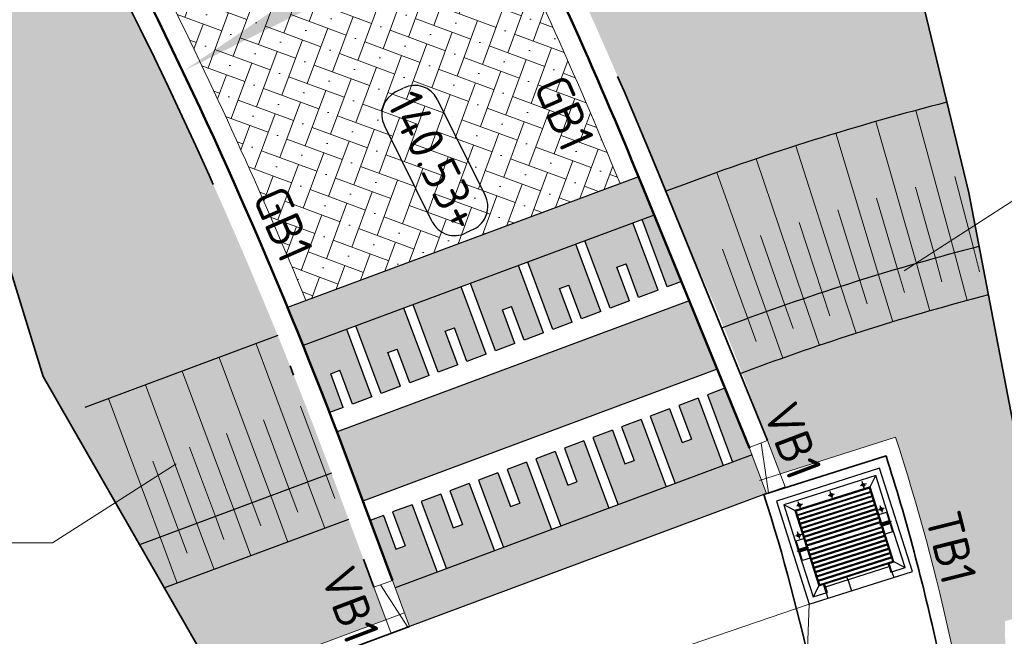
# Model space of a CAD drawing. Header units: metres. Extents: x 191748 to 192615, y 309710 to 310028.
# Tile 13 of 76: x 191870 to 191880, y 309772 to 309778. Entities that reach past the tile are written whole.
import ezdxf
from ezdxf import colors
from ezdxf.entities.mleader import LeaderData, LeaderLine
from ezdxf.enums import TextEntityAlignment as Align
from ezdxf.math import Vec2, Vec3

# ---------------------------------------------------------------- set-up
doc = ezdxf.new("R2010")
doc.units = ezdxf.units.M
for name, pattern in [('VH-GELEIDEBAND_50X200', [8, 4, -2, 0, -2]), ('VH-OPSLUITBAND_100X200', [16, 8, -2, 4, -2]), ('VH-TROTTOIRBAND_180-200', [20, 10, -2, 2, -2, 2, -2])]:
    doc.linetypes.add(name, pattern=pattern)
doc.layers.add('N-WE-GR-BEPLANTING_BODEMBEDEKKERS-A', color=7, linetype='Continuous', lineweight=9, true_color=0x478e2f)
for name, color, linetype, lineweight in [('N-WE-GR-GRAS-A', 62, 'Continuous', 9), ('N-WE-GR-GROND-G', 90, 'Continuous', 25), ('N-WE-GW-TALUDARCERING_KORT-G', 6, 'Continuous', 18), ('N-WE-GW-TALUDARCERING_LANG-G', 6, 'Continuous', 18), ('N-WE-RI-HWA_RIOOLPUT_BETON-S-200', 150, 'Continuous', 25), ('N-WE-VH-GOOT-G', 170, 'Continuous', 35), ('N-WE-VH-KANTLAAG 2 STREKS-G', 170, 'Continuous', 18), ('N-WE-VH-KANTOPSLUITING_GELEIDEBAND_70 200 VOORKANT-G', 2, 'Continuous', 50), ('N-WE-VH-KANTOPSLUITING_GELEIDEBAND_70 200-G', 6, 'VH-GELEIDEBAND_50X200', 35), ('N-WE-VH-KANTOPSLUITING_TEKST-T', 7, 'VH-OPSLUITBAND_100X200', 35), ('N-WE-VH-KANTOPSLUITING_TROTTOIRBAND_RWS VOORKANT-G', 2, 'Continuous', 35), ('N-WE-VH-KANTOPSLUITING_TROTTOIRBAND_RWS-G', 6, 'VH-TROTTOIRBAND_180-200', 18), ('N-WE-VH-KANTOPSLUITING_VERLOOPBAND-S', 6, 'Continuous', 25), ('N-WE-VH-KANTVERHARDING-G', 5, 'Continuous', 35), ('N-WE-VH-OPENVERHARDING_STRAATBAKSTEEN_ROOD-A', 13, 'Continuous', 9), ('N-WE-VH-VERHARDING_BETONSTRAATSTEEN_ANTRACIET-A', 251, 'Continuous', 9), ('N-WE-VH-VERHARDING_BETONSTRAATSTEEN_GRIJS-A', 253, 'Continuous', 9), ('N-WE-VH-VERKANTING-CENTRISCH-S', 252, 'Continuous', 25), ('X-XX-AL-AANPIJLING-S', 6, 'Continuous', 5), ('X-XX-AL-HOOGTELABEL-S', 7, 'Continuous', 25)]:
    doc.layers.add(name, color=color, linetype=linetype, lineweight=lineweight)
doc.layers.add('N-WE-VH-KANTVERHARDING PLATEAU-G', color=7, linetype='Continuous')
doc.styles.add('NLCS-ISO', font='NLCS-ISO.ttf')

# ---------------------------------------------------------------- blocks, each defined once
blk = doc.blocks.new('*U71')
blk.add_solid([(0, 0), (1.896146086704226, 0.25), (3.792292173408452, 0)])
blk = doc.blocks.new('SAL-HOOGTE-WEGPEIL-200-SO')
for p, q in [((-0.5450000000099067, 0.3024999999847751), (0.5450000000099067, 0.3024999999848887)), ((-0.8000000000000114, -0.04250000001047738), (-0.8000000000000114, 0.04250000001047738)), ((0.8000000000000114, 0.04749999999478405), (0.8000000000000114, -0.04250000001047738)), ((0.5449999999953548, -0.297500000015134), (-0.5449999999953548, -0.297500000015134))]:
    blk.add_line(p, q)
for centre, radius, start, end in [((-0.5450000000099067, 0.04749999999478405), 0.2549999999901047, 90.00000000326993, 180.0000000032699), ((0.5450000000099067, 0.04749999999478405), 0.2549999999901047, 359.9999999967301, 89.99999999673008), ((-0.5449999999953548, -0.04250000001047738), 0.2550000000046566, 180, 270), ((0.5449999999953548, -0.04250000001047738), 0.2550000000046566, 270, 0)]:
    blk.add_arc(centre, radius, start, end)
at = {"style": 'NLCS-ISO'}
blk.add_attdef('HOOGTE', text='', height=0.36, dxfattribs=at).set_placement((0, 0.002499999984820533), align=Align.MIDDLE_CENTER)
blk = doc.blocks.new('TEKST GB')
at = {"layer": 'N-WE-VH-KANTOPSLUITING_TEKST-T', "style": 'NLCS-ISO'}
blk.add_attdef('TEKST_GELEIDEBANDEN', text='', height=0.36, rotation=0.340705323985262, dxfattribs=at).set_placement((0, 0), align=Align.BOTTOM_CENTER)
blk = doc.blocks.new('SVH-VERLOOPBAND_GELEIDEBAND 70 200X250 VB_TROTTOIRBAND 180 200X250 VB_L500-MM')
at = {"linetype": 'Continuous', "lineweight": 0}
blk.add_line((500.0000000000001, 19.99999999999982), (0, 130), dxfattribs=at)
blk.add_lwpolyline([(500.0000000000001, -1.84741111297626e-13), (0, 0), (0, 200), (500.0000000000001, 199.9999999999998)], close=True, dxfattribs=at)
blk = doc.blocks.new('TEKST VB')
at = {"layer": 'N-WE-VH-KANTOPSLUITING_TEKST-T', "style": 'NLCS-ISO'}
blk.add_attdef('TEKST_VERLOOPBANDEN', text='', height=0.36, rotation=0.340705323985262, dxfattribs=at).set_placement((0, 0), align=Align.BOTTOM_CENTER)
blk = doc.blocks.new('Roosterdeksel')
at = {"lineweight": -2}
for points in [[(-1.099999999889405, -0.5499999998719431), (2.91038304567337e-11, -0.5499999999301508), (0, 0.5499999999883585), (-1.099999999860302, 0.5499999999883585)], [(-0.9499999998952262, -0.3999999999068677), (-0.1499999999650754, -0.3999999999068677), (-0.1499999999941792, 0.4000000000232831), (-0.9499999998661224, 0.4000000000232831)]]:
    blk.add_lwpolyline(points, close=True, dxfattribs=at)
at = {"flags": 128}
for points in [[(-0.5499999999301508, 0.3777208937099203), (-0.5499999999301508, 0.500763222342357)], [(-0.9399999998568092, 0.3900000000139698), (-1.03999999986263, 0.4899999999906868)], [(-0.6633953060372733, 0.4400000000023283), (-0.7354036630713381, 0.4400000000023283)], [(-0.6999999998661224, 0.4721017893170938), (-0.6999999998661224, 0.4078316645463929)], [(-0.5649999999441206, 0.4000000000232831), (-0.5649999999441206, 0.4799999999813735)], [(-0.5349999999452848, 0.4540000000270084), (-0.5649999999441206, 0.4540000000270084)], [(-0.5349999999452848, 0.4260000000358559), (-0.5649999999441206, 0.4260000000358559)], [(-0.5549999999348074, 0.4799999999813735), (-0.5549999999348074, 0.4899999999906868)], [(-0.5549999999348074, 0.4000000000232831), (-0.5549999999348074, 0.4799999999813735)], [(-0.5549999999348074, 0.3900000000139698), (-0.5549999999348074, 0.4000000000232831)], [(-0.5449999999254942, 0.4799999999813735), (-0.5449999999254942, 0.4899999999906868)], [(-0.5449999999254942, 0.4000000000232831), (-0.5449999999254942, 0.4799999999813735)], [(-0.5449999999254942, 0.3900000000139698), (-0.5449999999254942, 0.4000000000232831)], [(-0.5349999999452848, 0.4000000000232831), (-0.5349999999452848, 0.4799999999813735)], [(-0.1600000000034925, 0.3900000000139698), (-0.05999999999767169, 0.4899999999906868)], [(-0.9533953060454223, 0.3400000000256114), (-1.025403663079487, 0.3400000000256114)], [(-0.9899999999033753, 0.3721017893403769), (-0.9899999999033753, 0.3078316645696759)], [(-0.9039999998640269, -0.3899999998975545), (-0.9039999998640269, 0.3900000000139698)], [(-0.8939999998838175, -0.3899999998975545), (-0.8939999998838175, 0.3900000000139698)], [(-0.8579999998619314, -0.3899999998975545), (-0.8579999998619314, 0.3900000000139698)], [(-0.847999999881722, -0.3899999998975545), (-0.847999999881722, 0.3900000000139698)], [(-0.811999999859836, -0.3899999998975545), (-0.811999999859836, 0.3900000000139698)], [(-0.8019999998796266, -0.3899999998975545), (-0.8019999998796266, 0.3900000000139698)], [(-0.7659999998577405, -0.3899999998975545), (-0.7659999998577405, 0.3900000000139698)], [(-0.7559999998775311, -0.3899999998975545), (-0.7559999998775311, 0.3900000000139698)], [(-0.719999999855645, -0.3899999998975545), (-0.719999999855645, 0.3900000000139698)], [(-0.7099999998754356, -0.3899999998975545), (-0.7099999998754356, 0.3900000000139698)], [(-0.6739999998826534, -0.3899999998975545), (-0.6739999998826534, 0.3900000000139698)], [(-0.6639999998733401, -0.3899999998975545), (-0.6639999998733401, 0.3900000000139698)], [(-0.6279999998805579, -0.3899999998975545), (-0.6279999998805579, 0.3900000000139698)], [(-0.6179999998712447, -0.3899999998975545), (-0.6179999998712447, 0.3900000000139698)], [(-0.5819999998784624, -0.3899999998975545), (-0.5819999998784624, 0.3900000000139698)], [(-0.5719999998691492, -0.3899999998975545), (-0.5719999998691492, 0.3900000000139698)], [(-0.5279999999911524, -0.3899999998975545), (-0.5279999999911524, 0.3900000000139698)], [(-0.5179999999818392, -0.3899999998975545), (-0.5179999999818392, 0.3900000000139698)], [(-0.481999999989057, -0.3899999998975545), (-0.481999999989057, 0.3900000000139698)], [(-0.4720000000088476, -0.3899999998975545), (-0.4720000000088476, 0.3900000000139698)], [(-0.4359999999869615, -0.3899999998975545), (-0.4359999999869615, 0.3900000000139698)], [(-0.4260000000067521, -0.3899999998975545), (-0.4260000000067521, 0.3900000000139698)], [(-0.389999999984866, -0.3899999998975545), (-0.389999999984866, 0.3900000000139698)], [(-0.3800000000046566, -0.3899999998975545), (-0.3800000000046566, 0.3900000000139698)], [(-0.3439999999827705, -0.3899999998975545), (-0.3439999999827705, 0.3900000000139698)], [(-0.3340000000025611, -0.3899999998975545), (-0.3340000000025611, 0.3900000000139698)], [(-0.2979999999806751, -0.3899999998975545), (-0.2979999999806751, 0.3900000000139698)], [(-0.2880000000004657, -0.3899999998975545), (-0.2880000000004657, 0.3900000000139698)], [(-0.2520000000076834, -0.3899999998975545), (-0.2520000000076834, 0.3900000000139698)], [(-0.2419999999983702, -0.3899999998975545), (-0.2419999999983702, 0.3900000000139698)], [(-0.2060000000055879, -0.3899999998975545), (-0.2060000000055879, 0.3900000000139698)], [(-0.1959999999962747, -0.3899999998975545), (-0.1959999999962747, 0.3900000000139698)], [(-0.1199999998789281, 0.3400000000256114), (-0.1600000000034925, 0.3400000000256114)], [(-0.1599999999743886, -0.339999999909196), (-0.1599999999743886, 0.3400000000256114)], [(-0.05999999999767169, 0.3500000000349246), (-0.1499999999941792, 0.3500000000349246)], [(-0.1199999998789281, -0.339999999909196), (-0.1199999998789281, 0.3400000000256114)], [(-0.1199999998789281, 0.3400000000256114), (-0.05999999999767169, 0.3400000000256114)], [(-0.05999999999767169, 0.3500000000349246), (0, 0.3500000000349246)], [(-0.9533953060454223, 5.820766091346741e-11), (-1.025403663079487, 5.820766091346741e-11)], [(-0.9899999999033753, 0.03210178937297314), (-0.9899999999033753, -0.03216833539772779)], [(-0.1199999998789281, -0.09999999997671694), (-0.1499999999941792, -0.09999999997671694)], [(-0.1199999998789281, -0.09999999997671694), (0, -0.09999999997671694)], [(-0.939999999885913, -0.3899999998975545), (-1.039999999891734, -0.4899999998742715)], [(-0.9533953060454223, -0.339999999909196), (-1.025403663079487, -0.339999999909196)], [(-0.9899999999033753, -0.3078982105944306), (-0.9899999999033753, -0.3721683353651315)], [(-0.5549999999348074, -0.3999999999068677), (-0.5549999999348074, -0.3899999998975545)], [(-0.5499999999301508, -0.5022791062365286), (-0.5499999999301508, -0.3792367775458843)], [(-0.5449999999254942, -0.3999999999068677), (-0.5449999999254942, -0.3899999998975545)], [(-0.1199999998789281, -0.339999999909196), (-0.1599999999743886, -0.339999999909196)], [(-0.1599999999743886, -0.3899999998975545), (-0.05999999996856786, -0.4899999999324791)], [(-0.05999999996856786, -0.3499999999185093), (-0.1499999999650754, -0.3499999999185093)], [(-0.1199999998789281, -0.339999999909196), (-0.05999999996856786, -0.339999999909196)], [(-0.05999999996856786, -0.3499999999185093), (2.91038304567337e-11, -0.3499999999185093)], [(-0.6633953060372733, -0.439999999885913), (-0.7354036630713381, -0.439999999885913)], [(-0.6999999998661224, -0.4078982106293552), (-0.6999999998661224, -0.4721683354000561)], [(-0.5649999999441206, -0.4799999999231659), (-0.5649999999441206, -0.3999999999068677)], [(-0.5349999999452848, -0.4259999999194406), (-0.5649999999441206, -0.4259999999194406)], [(-0.5349999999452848, -0.453999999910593), (-0.5649999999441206, -0.453999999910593)], [(-0.5549999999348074, -0.4799999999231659), (-0.5549999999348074, -0.3999999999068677)], [(-0.5549999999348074, -0.4899999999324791), (-0.5549999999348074, -0.4799999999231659)], [(-0.5449999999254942, -0.4799999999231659), (-0.5449999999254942, -0.3999999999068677)], [(-0.5449999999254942, -0.4899999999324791), (-0.5449999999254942, -0.4799999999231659)], [(-0.5349999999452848, -0.4799999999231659), (-0.5349999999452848, -0.3999999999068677)]]:
    blk.add_lwpolyline(points, dxfattribs=at)
at = {"lineweight": -2}
for points in [[(-0.5549999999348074, 0.4899999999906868), (-1.03999999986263, 0.4899999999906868), (-1.039999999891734, -0.4899999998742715), (-0.5549999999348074, -0.4899999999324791)], [(-0.05999999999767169, 0.3400000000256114), (-0.05999999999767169, 0.4899999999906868), (-0.5449999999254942, 0.4899999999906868)], [(-0.5549999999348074, 0.3900000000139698), (-0.9399999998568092, 0.3900000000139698), (-0.939999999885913, -0.3899999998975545), (-0.5549999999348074, -0.3899999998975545)], [(-0.1600000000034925, 0.3400000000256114), (-0.1600000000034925, 0.3900000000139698), (-0.5449999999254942, 0.3900000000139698)], [(-0.5449999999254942, -0.3899999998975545), (-0.1599999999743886, -0.3899999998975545), (-0.1599999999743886, -0.339999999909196)], [(-0.5449999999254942, -0.4899999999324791), (-0.05999999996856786, -0.4899999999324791), (-0.05999999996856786, -0.339999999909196)]]:
    blk.add_lwpolyline(points, dxfattribs=at)
for points in [[(-0.6549999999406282, 0.4799999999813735), (-0.4449999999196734, 0.4799999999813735), (-0.4449999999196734, 0.4000000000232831), (-0.6549999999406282, 0.4000000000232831)], [(-0.6549999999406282, -0.3999999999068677), (-0.4449999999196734, -0.3999999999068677), (-0.4449999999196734, -0.4799999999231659), (-0.6549999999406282, -0.4799999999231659)]]:
    blk.add_lwpolyline(points, close=True)
for centre, radius in [((-0.6999999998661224, 0.4400000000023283), 0.015), ((-0.6999999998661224, 0.4400000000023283), 0.005), ((-0.9899999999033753, 0.3400000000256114), 0.015), ((-0.9899999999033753, 0.3400000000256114), 0.005), ((-0.9899999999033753, 5.820766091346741e-11), 0.015), ((-0.9899999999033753, 5.820766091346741e-11), 0.005), ((-0.9899999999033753, -0.339999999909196), 0.015), ((-0.9899999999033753, -0.339999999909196), 0.005), ((-0.6999999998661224, -0.439999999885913), 0.015), ((-0.6999999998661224, -0.439999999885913), 0.005)]:
    blk.add_circle(centre, radius)
blk = doc.blocks.new('TEKST TB')
at = {"layer": 'N-WE-VH-KANTOPSLUITING_TEKST-T', "style": 'NLCS-ISO'}
blk.add_attdef('TEKST_TROTTOIRBANDEN', text='', height=0.36, rotation=0.340705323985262, dxfattribs=at).set_placement((0, 0), align=Align.BOTTOM_CENTER)

msp = doc.modelspace()

# ---------------------------------------------------------------- hatches: boundary and pattern name
at = {"layer": 'N-WE-GR-BEPLANTING_BODEMBEDEKKERS-A'}
h = msp.add_hatch(dxfattribs=at)
h.set_pattern_fill('AGR-BEPLANTING_SOORT_01', color=256, scale=0.04, pattern_type=2)
h.set_pattern_definition([(59.99999999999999, (191862.4174105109, 309785.118699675), (-0.1154700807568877, 0.1999999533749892), [0.05773519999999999, -0.1732052]), (120, (191862.4174105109, 309785.118699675), (-0.2309400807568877, -4.662501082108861e-08), [0.05773519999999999, -0.1732052]), (270, (191862.4174105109, 309785.118699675), (0.11547, -0.2), [0.05, -0.35])])
edge = h.paths.add_edge_path()
edge.add_line((191847.1608304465, 309789.6712465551), (191845.5395389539, 309788.0687502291))
edge.add_line((191845.5395389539, 309788.0687502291), (191845.68, 309788.044))
edge.add_line((191845.68, 309788.044), (191848.183, 309788.577))
edge.add_line((191848.183, 309788.577), (191852.414, 309787.502))
edge.add_line((191852.414, 309787.502), (191853.234, 309786.989))
edge.add_line((191853.234, 309786.989), (191858.442, 309783.731))
edge.add_line((191858.442, 309783.731), (191866.075, 309778.858))
edge.add_line((191866.075, 309778.858), (191869.687, 309776.715))
edge.add_line((191869.687, 309776.715), (191870.3671735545, 309774.5147036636))
edge.add_line((191870.3671735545, 309774.5147036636), (191873.0134159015, 309769.900599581))
edge.add_line((191873.0134159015, 309769.900599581), (191873.2320631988, 309769.9547358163))
edge.add_line((191873.2320631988, 309769.9547358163), (191872.6744863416, 309771.6119022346))
edge.add_line((191872.6744863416, 309771.6119022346), (191873.8459574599, 309772.0479703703))
edge.add_line((191873.8459574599, 309772.0479703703), (191873.298663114, 309773.5182441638))
edge.add_arc((191826.6272534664, 309756.1452904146), 49.80000000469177, 20.41726678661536, 26.4688607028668)
edge.add_line((191871.2070546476, 309778.3417164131), (191870.1248446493, 309780.515251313))
edge.add_arc((191856.8762290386, 309773.9187231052), 14.79999999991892, 26.46886070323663, 84.7630642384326)
edge.add_line((191858.2270925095, 309788.6569444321), (191847.1608304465, 309789.6712465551))
at = {"layer": 'N-WE-GR-GRAS-A'}
h = msp.add_hatch(dxfattribs=at)
h.set_pattern_fill('AGR-GRAS_01', color=256, scale=0.04, pattern_type=2)
h.set_pattern_definition([(0, (191875.9870061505, 309779.9595765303), (1, 1), [0.12, -0.8]), (45, (191876.3870061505, 309780.1595765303), (-0.1131370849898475, 1.866761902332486), [0.12, -0.8]), (29.99999999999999, (191876.0670061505, 309780.0795765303), (0.2274613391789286, 1.286025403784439), [0.12, -0.8]), (15, (191876.3070061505, 309780.4395765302), (0.3856270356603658, 0.7244941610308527), [0.12, -0.8]), (135, (191876.1470061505, 309781.9595765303), (-0.02828427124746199, -0.6505382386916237), [0.12, -0.8]), (150, (191877.1870061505, 309780.3595765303), (0.2156921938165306, -0.5864101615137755), [0.12, -0.8]), (165, (191876.2270061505, 309779.9995765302), (0.1434520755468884, -0.7010146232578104), [0.12, -0.8]), (85, (191876.3870061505, 309780.3595765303), (-0.872677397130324, 1.040016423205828), [0.12, -0.8]), (99.99999999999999, (191875.9870061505, 309779.9595765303), (-1.112117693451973, 0.7787131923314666), [0.12, -0.7999999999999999])])
edge = h.paths.add_edge_path()
edge.add_arc((191826.6272534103, 309756.1452904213), 54.00000005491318, 22.22609180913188, 25.67524313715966)
edge.add_line((191875.2955265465, 309779.5418541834), (191876.1948871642, 309779.9824397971))
edge.add_line((191876.1948871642, 309779.9824397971), (191876.0189136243, 309780.3416518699))
edge.add_arc((191879.4314283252, 309782.0134004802), 3.800000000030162, 90.76972052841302, 206.0996602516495, ccw=False)
edge.add_arc((191883.0397963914, 309528.3209040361), 257.5181556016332, 90.72522208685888, 90.81421897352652, ccw=False)
edge.add_line((191879.7803439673, 309785.8184310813), (191879.7669102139, 309786.8183408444))
edge.add_arc((191878.0115512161, 309887.0445883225), 100.2416179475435, 271.0033736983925, 286.9347914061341)
edge.add_line((191907.210244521, 309791.1497590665), (191928.912204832, 309797.7584059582))
edge.add_arc((191943.4194917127, 309750.1183112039), 49.80000000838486, 101.80399047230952, 106.93645887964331, ccw=False)
edge.add_line((191933.232193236, 309798.8651977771), (191933.6236481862, 309796.9769165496))
edge.add_line((191933.6236481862, 309796.9769165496), (191933.557, 309796.9739999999))
edge.add_line((191933.557, 309796.9739999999), (191932.054526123, 309797.747521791))
edge.add_line((191932.054526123, 309797.747521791), (191930.927, 309797.559))
edge.add_line((191930.927, 309797.559), (191917.357, 309794.134))
edge.add_line((191917.357, 309794.134), (191912.589, 309792.334))
edge.add_line((191912.589, 309792.334), (191907.042, 309790.274))
edge.add_line((191907.042, 309790.274), (191894.822, 309787.125))
edge.add_line((191894.822, 309787.125), (191886.108, 309785.686))
edge.add_line((191886.108, 309785.686), (191877.464, 309784.108))
edge.add_line((191877.464, 309784.108), (191878.116, 309782.312))
edge.add_line((191878.116, 309782.312), (191878.703, 309780.493))
edge.add_line((191878.703, 309780.493), (191879.1568278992, 309778.8911007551))
edge.add_line((191879.1568278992, 309778.8911007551), (191879.7632863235, 309776.3806149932))
edge.add_line((191879.7632863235, 309776.3806149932), (191880.223, 309773.984))
edge.add_line((191880.223, 309773.984), (191880.5025936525, 309772.1425503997))
edge.add_line((191880.5025936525, 309772.1425503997), (191880.1296866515, 309772.0309174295))
edge.add_line((191880.1296866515, 309772.0309174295), (191880.1563599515, 309769.9220593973))
edge.add_line((191880.1563599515, 309769.9220593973), (191879.5219050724, 309769.3282107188))
edge.add_arc((191874.5569085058, 309770.696168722), 5.150000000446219, 344.5960303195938, 372.1863437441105)
edge.add_arc((191858.6242088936, 309767.2553719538), 21.44999997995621, 12.18634373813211, 18.04183907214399)
edge.add_line((191879.0195254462, 309773.8986815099), (191877.8489725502, 309773.5264343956))
edge.add_line((191877.8489725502, 309773.5264343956), (191877.499169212, 309774.4511032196))
edge.add_arc((191858.6059042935, 309767.3037581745), 20.20000001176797, 20.72169125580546, 24.98510194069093)
edge.add_line((191876.9155407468, 309775.83588648), (191876.6149683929, 309776.5714588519))
at = {"layer": 'N-WE-VH-OPENVERHARDING_STRAATBAKSTEEN_ROOD-A'}
h = msp.add_hatch(dxfattribs=at)
h.set_pattern_fill('AVH-SBS_KEIFORMAAT_KEPER', color=256, scale=2, pattern_type=2)
h.set_pattern_definition([(159.7053437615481, (191872.8464477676, 309775.2184673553), (-0.2569538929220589, -0.1182146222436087), [0.6, -0.2]), (249.7053437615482, (191872.9158174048, 309775.4060516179), (0.2569538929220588, 0.1182146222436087), [0.6, -0.2]), (114.7053437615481, (191872.6935483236, 309775.3816291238), (-0.2466915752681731, 0.197846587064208), [0, -0.5656854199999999])])
edge = h.paths.add_edge_path()
edge.add_arc((191826.6272534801, 309756.1452904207), 50.19999998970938, 22.41636744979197, 26.16524857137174)
edge.add_line((191871.6830581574, 309778.2815607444), (191874.7360719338, 309779.7787576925))
edge.add_arc((191826.3311031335, 309756.0179972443), 53.92230282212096, 22.297317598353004, 26.14523996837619, ccw=False)
edge.add_line((191876.2214996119, 309776.4768115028), (191873.0339977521, 309775.2882809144))
at = {"layer": 'N-WE-VH-VERHARDING_BETONSTRAATSTEEN_ANTRACIET-A'}
h = msp.add_hatch(color=256, dxfattribs=at)
h.dxf.hatch_style = 1
h.paths.add_polyline_path([(191876.8449094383, 309775.4800046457), (191876.7322274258, 309775.7557644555), (191876.5687255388, 309776.1558926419), (191876.4470963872, 309776.1106174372), (191876.701760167, 309775.4264782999)])
h = msp.add_hatch(color=256, dxfattribs=at)
h.dxf.hatch_style = 1
h.paths.add_polyline_path([(191876.608042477, 309775.3915928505), (191876.4112353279, 309775.318333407), (191876.283903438, 309775.6604029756), (191876.190185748, 309775.6255175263), (191876.3175176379, 309775.2834479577), (191876.1207104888, 309775.2101885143), (191875.8660467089, 309775.8943276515), (191876.3533786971, 309776.0757319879)])
h = msp.add_hatch(color=256, dxfattribs=at)
h.dxf.hatch_style = 1
h.paths.add_polyline_path([(191876.0269927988, 309775.1753030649), (191875.8301856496, 309775.1020436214), (191875.7028537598, 309775.4441131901), (191875.6091360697, 309775.4092277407), (191875.7364679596, 309775.0671581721), (191875.5396608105, 309774.9938987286), (191875.2849970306, 309775.6780378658), (191875.7723290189, 309775.8594422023)], flags=17)
h = msp.add_hatch(color=256, dxfattribs=at)
h.dxf.hatch_style = 1
h.paths.add_polyline_path([(191875.4459431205, 309774.9590132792), (191875.2491359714, 309774.8857538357), (191875.1218040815, 309775.2278234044), (191875.0280863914, 309775.1929379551), (191875.1554182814, 309774.8508683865), (191874.9586111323, 309774.777608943), (191874.7039473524, 309775.4617480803), (191875.1912793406, 309775.6431524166)])
h = msp.add_hatch(color=256, dxfattribs=at)
h.dxf.hatch_style = 1
h.paths.add_polyline_path([(191874.8648934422, 309774.7427234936), (191874.6680862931, 309774.6694640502), (191874.5407544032, 309775.0115336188), (191874.4470367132, 309774.9766481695), (191874.5743686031, 309774.6345786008), (191874.377561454, 309774.5613191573), (191874.1228976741, 309775.2454582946), (191874.6102296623, 309775.426862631)])
h = msp.add_hatch(color=256, dxfattribs=at)
h.dxf.hatch_style = 1
h.paths.add_polyline_path([(191874.283843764, 309774.526433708), (191874.0870366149, 309774.4531742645), (191873.9597047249, 309774.7952438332), (191873.8659870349, 309774.7603583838), (191873.9933189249, 309774.4182888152), (191873.7965117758, 309774.3450293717), (191873.5418479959, 309775.029168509), (191874.0291799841, 309775.2105728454)])
h = msp.add_hatch(color=256, dxfattribs=at)
h.dxf.hatch_style = 1
h.paths.add_polyline_path([(191873.7027940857, 309774.3101439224), (191873.5059869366, 309774.2368844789), (191873.3786550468, 309774.5789540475), (191873.2849373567, 309774.5440685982), (191873.4122692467, 309774.2019990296), (191873.2729914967, 309774.1501543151), (191873.0051168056, 309774.8293758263), (191873.4481303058, 309774.9942830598)])
h = msp.add_hatch(color=256, dxfattribs=at)
h.dxf.hatch_style = 1
h.paths.add_polyline_path([(191877.534771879, 309773.7917464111), (191877.2877823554, 309774.3961887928), (191877.1099199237, 309774.3299813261), (191877.3645837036, 309773.6458421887), (191877.5621470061, 309773.7193831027)])
h = msp.add_hatch(color=256, dxfattribs=at)
h.dxf.hatch_style = 1
h.paths.add_polyline_path([(191877.2708660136, 309773.6109567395), (191876.7835340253, 309773.4295524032), (191876.5288702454, 309774.1136915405), (191876.7256773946, 309774.1869509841), (191876.8530092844, 309773.8448814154), (191876.9467269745, 309773.8797668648), (191876.8193950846, 309774.2218364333), (191877.0162022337, 309774.2950958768)])
h = msp.add_hatch(color=256, dxfattribs=at)
h.dxf.hatch_style = 1
h.paths.add_polyline_path([(191876.6898163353, 309773.3946669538), (191876.2024843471, 309773.2132626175), (191875.9478205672, 309773.8974017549), (191876.1446277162, 309773.9706611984), (191876.2719596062, 309773.6285916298), (191876.3656772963, 309773.6634770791), (191876.2383454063, 309774.0055466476), (191876.4351525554, 309774.0788060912)])
h = msp.add_hatch(color=256, dxfattribs=at)
h.dxf.hatch_style = 1
h.paths.add_polyline_path([(191876.108766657, 309773.1783771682), (191875.6214346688, 309772.9969728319), (191875.3667708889, 309773.6811119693), (191875.563578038, 309773.7543714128), (191875.690909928, 309773.4123018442), (191875.7846276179, 309773.4471872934), (191875.6572957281, 309773.7892568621), (191875.8541028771, 309773.8625163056)])
h = msp.add_hatch(color=256, dxfattribs=at)
h.dxf.hatch_style = 1
h.paths.add_polyline_path([(191875.5277169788, 309772.9620873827), (191875.0403849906, 309772.7806830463), (191874.7857212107, 309773.4648221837), (191874.9825283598, 309773.5380816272), (191875.1098602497, 309773.1960120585), (191875.2035779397, 309773.2308975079), (191875.0762460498, 309773.5729670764), (191875.2730531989, 309773.64622652)], flags=17)
h = msp.add_hatch(color=256, dxfattribs=at)
h.dxf.hatch_style = 1
h.paths.add_polyline_path([(191874.9466673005, 309772.745797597), (191874.4593353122, 309772.5643932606), (191874.2046715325, 309773.2485323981), (191874.4014786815, 309773.3217918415), (191874.5288105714, 309772.979722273), (191874.6225282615, 309773.0146077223), (191874.4951963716, 309773.3566772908), (191874.6920035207, 309773.4299367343)], flags=17)
h = msp.add_hatch(color=256, dxfattribs=at)
h.dxf.hatch_style = 1
h.paths.add_polyline_path([(191873.9392021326, 309772.3707790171), (191873.6845383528, 309773.0549181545), (191873.8204290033, 309773.105502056), (191873.9477608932, 309772.7634324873), (191874.0414785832, 309772.7983179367), (191873.9141466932, 309773.1403875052), (191874.1109538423, 309773.2136469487), (191874.3656176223, 309772.5295078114)])
at = {"layer": 'N-WE-VH-VERHARDING_BETONSTRAATSTEEN_GRIJS-A'}
h = msp.add_hatch(color=256, dxfattribs=at)
h.dxf.hatch_style = 1
h.paths.add_polyline_path([(191876.4298827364, 309776.4956741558), (191876.4097516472, 309776.5448706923), (191872.8622253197, 309775.2243403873), (191872.8464477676, 309775.2184673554), (191873.0051050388, 309774.8293714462), (191876.5687255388, 309776.1558926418)])
h = msp.add_hatch(color=256, dxfattribs=at)
h.dxf.hatch_style = 1
h.paths.add_polyline_path([(191877.2083076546, 309774.5906823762), (191876.9243564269, 309775.2855788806), (191873.3496380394, 309773.954607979), (191873.6112789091, 309773.2517253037)])
h = msp.add_hatch(color=256, dxfattribs=at)
h.dxf.hatch_style = 1
h.paths.add_polyline_path([(191877.710757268, 309773.3265472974), (191877.562147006, 309773.7193831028), (191873.9392021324, 309772.3707790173), (191874.0857210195, 309771.9771647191)])

# ---------------------------------------------------------------- linework, layer by layer
at = {"layer": 'N-WE-GR-GROND-G'}
for points in [[(191879.5408557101, 309777.3013852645, 0.02646817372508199), (191876.8652679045, 309776.4636788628), (191876.6862409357, 309776.3970379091)], [(191879.8676325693, 309775.8366290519, 0.02600266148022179), (191877.3885496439, 309775.057913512), (191877.2539173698, 309775.0077980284)], [(191879.9620144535, 309775.3445900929, 0.02568137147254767), (191877.5629768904, 309774.5893250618), (191877.4501620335, 309774.547330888)]]:
    msp.add_lwpolyline(points, format="xyb", dxfattribs=at)
for points in [[(191872.7481063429, 309774.9311076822), (191870.7908822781, 309774.2025510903)], [(191873.2930206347, 309773.5333948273), (191871.345689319, 309772.8085207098)], [(191873.4674478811, 309773.064806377), (191871.5978379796, 309772.3688632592)]]:
    msp.add_lwpolyline(points, dxfattribs=at)
at = {"layer": 'N-WE-GW-TALUDARCERING_KORT-G'}
for p, q in [((191879.8095231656, 309775.8215706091), (191879.6205115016, 309776.5473629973)), ((191879.4232568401, 309775.7176720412), (191879.2226571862, 309776.4403474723)), ((191879.0387022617, 309775.6076067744), (191878.8265659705, 309776.3269802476)), ((191878.6559578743, 309775.4914029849), (191878.4323392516, 309776.2072903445)), ((191878.2751216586, 309775.3690904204), (191878.0400779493, 309776.0813084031)), ((191877.8962911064, 309775.2407003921), (191877.6498824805, 309775.9490666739)), ((191877.5195631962, 309775.1062657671), (191877.261852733, 309775.8105990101)), ((191879.8095231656, 309775.8215706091), (191879.8725270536, 309775.579639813)), ((191879.4232568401, 309775.7176720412), (191879.4901233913, 309775.4767802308)), ((191879.0387022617, 309775.6076067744), (191879.1094143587, 309775.3678156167)), ((191878.6559578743, 309775.4914029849), (191878.7304974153, 309775.2527738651)), ((191878.2751216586, 309775.3690904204), (191878.3534695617, 309775.1316844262)), ((191877.8962911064, 309775.2407003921), (191877.978427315, 309775.0045782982)), ((191877.5195631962, 309775.1062657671), (191877.6054666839, 309774.8714880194)), ((191873.2392039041, 309773.513362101), (191872.9775630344, 309774.2162447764)), ((191872.8643331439, 309773.3738203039), (191872.6026922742, 309774.0767029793)), ((191872.4894623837, 309773.2342785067), (191872.2278215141, 309773.9371611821)), ((191872.1145916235, 309773.0947367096), (191871.8529507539, 309773.7976193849)), ((191871.7397208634, 309772.9551949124), (191871.4780799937, 309773.6580775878)), ((191873.238578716, 309773.5131293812), (191873.3257923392, 309773.2788351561)), ((191872.8637079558, 309773.3735875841), (191872.950921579, 309773.139293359)), ((191872.4888371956, 309773.2340457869), (191872.5760508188, 309772.9997515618)), ((191872.1145916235, 309773.0947367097), (191872.2018052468, 309772.8604424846)), ((191871.7397208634, 309772.9551949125), (191871.8269344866, 309772.7209006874))]:
    msp.add_line(p, q, dxfattribs=at)
at = {"layer": 'N-WE-GW-TALUDARCERING_LANG-G'}
for p, q in [((191879.6161822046, 309775.7703938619), (191879.2265584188, 309777.2189080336)), ((191879.2307594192, 309775.663408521), (191878.8180102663, 309777.1055035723)), ((191878.8470976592, 309775.5502703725), (191878.4113288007, 309776.9855771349)), ((191878.46529514, 309775.4310083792), (191878.0066181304, 309776.8591594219)), ((191878.085449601, 309775.3056530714), (191877.6039818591, 309776.7262827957)), ((191877.7076582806, 309775.1742365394), (191877.2035230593, 309776.5869812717)), ((191879.6161822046, 309775.7703938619), (191879.7460567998, 309775.2875558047)), ((191879.2307594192, 309775.663408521), (191879.3683424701, 309775.1827101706)), ((191878.8470976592, 309775.5502703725), (191878.9923539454, 309775.0718347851)), ((191878.46529514, 309775.4310083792), (191878.6181874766, 309774.9549580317)), ((191878.085449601, 309775.3056530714), (191878.2459388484, 309774.8321098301)), ((191877.7076582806, 309775.1742365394), (191877.8757033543, 309774.7033216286)), ((191873.051768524, 309773.4435912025), (191872.5284867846, 309774.8493565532)), ((191872.6768977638, 309773.3040494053), (191872.1536160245, 309774.7098147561)), ((191872.3020270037, 309773.1645076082), (191871.7787452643, 309774.5702729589)), ((191871.9271562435, 309773.0249658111), (191871.4038745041, 309774.4307311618)), ((191871.5522854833, 309772.8854240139), (191871.029003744, 309774.2911893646)), ((191873.0511433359, 309773.4433584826), (191873.2255705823, 309772.9747700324)), ((191872.6762725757, 309773.3038166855), (191872.8506998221, 309772.8352282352)), ((191872.3014018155, 309773.1642748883), (191872.475829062, 309772.6956864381)), ((191871.9271562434, 309773.0249658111), (191872.1015834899, 309772.5563773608)), ((191871.5522854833, 309772.8854240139), (191871.7267127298, 309772.4168355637))]:
    msp.add_line(p, q, dxfattribs=at)
at = {"layer": 'N-WE-VH-GOOT-G'}
msp.add_lwpolyline([(191878.7324128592, 309767.4227920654), (191878.4979022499, 309769.4995447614, 0.04890166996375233), (191877.6836723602, 309773.3164652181, 0.04890166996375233)], format="xyb", dxfattribs=at)
at = {"layer": 'N-WE-VH-KANTLAAG 2 STREKS-G'}
for points in [[(191873.0339977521, 309775.2882809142, 0.01768418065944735), (191871.5651253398, 309778.5200009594), (191870.4829153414, 309780.6935358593, 0.2599876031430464), (191858.263602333, 309789.0552747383), (191844.0325754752, 309790.359650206, -0.04339252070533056), (191834.9618410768, 309791.9927519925), (191833.3794167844, 309792.4219616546, -0.1656770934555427), (191825.2505123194, 309797.9028776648, -0.05510320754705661), (191816.4288808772, 309812.6498204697), (191809.2027324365, 309828.4477303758)], [(192050.8548863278, 309808.5941003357), (192051.0534377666, 309808.6181279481, -0.06088805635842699), (192051.058607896, 309812.9373415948, 0.3420939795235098), (192045.925051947, 309821.5716352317, 0.1250399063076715), (192037.229166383, 309822.6764523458, 0.04088035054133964), (192025.5114900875, 309820.2507332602), (191979.4230468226, 309806.705621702, -0.0389448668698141), (191963.8691156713, 309803.4230058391), (191937.1027514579, 309799.9197038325, 0.04452719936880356), (191928.392787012, 309797.9798473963), (191915.8881504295, 309793.9999544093), (191904.6034987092, 309790.8580944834, -0.06417320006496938), (191879.352388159, 309787.2127997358, 0.549917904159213), (191874.7616713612, 309779.7257444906, -0.0166264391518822), (191876.2222165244, 309776.4750626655)]]:
    msp.add_lwpolyline(points, format="xyb", dxfattribs=at)
at = {"layer": 'N-WE-VH-KANTOPSLUITING_GELEIDEBAND_70 200 VOORKANT-G'}
for points in [[(191873.9112937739, 309772.4457531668), (191873.4860984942, 309773.5880150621, 0.02641119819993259), (191871.3860899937, 309778.4308586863), (191870.3038799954, 309780.6043935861, 0.2599876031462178), (191858.2453474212, 309788.8561095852), (191844.0143205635, 309790.1604850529, -0.04339252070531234), (191834.9094856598, 309791.7997263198), (191833.3270613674, 309792.2289359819, -0.1656770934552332), (191825.0911976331, 309797.781969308, -0.05510320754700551), (191816.2470044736, 309812.5666280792), (191807.5774680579, 309831.5200935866)], [(191877.5357651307, 309773.7893156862), (191876.4298827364, 309776.4956741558, 0.01690390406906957), (191874.9412774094, 309779.8137312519, -0.5499982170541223), (191879.3554281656, 309787.0128228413)]]:
    msp.add_lwpolyline(points, format="xyb", dxfattribs=at)
at = {"layer": 'N-WE-VH-KANTOPSLUITING_GELEIDEBAND_70 200-G', "flags": 128}
for points in [[(191807.4288817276, 309831.3641566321), (191816.0651280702, 309812.4834356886, 0.0551032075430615), (191824.9318829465, 309797.6610609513, 0.1656770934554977), (191833.2747059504, 309792.0359103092), (191834.8571302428, 309791.6067006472, 0.04339252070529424), (191843.9960656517, 309789.9613198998), (191858.2270925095, 309788.6569444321, -0.2599876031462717), (191870.1248446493, 309780.515251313), (191871.2070546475, 309778.3417164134, -0.02641119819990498), (191873.298663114, 309773.5182441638), (191873.7238583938, 309772.3759822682)], [(191877.7209048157, 309773.8649681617), (191876.6149683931, 309776.5714588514, 0.01690324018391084), (191875.1208834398, 309779.9017180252, -0.549917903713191), (191879.3584681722, 309786.8128459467, 0.06417320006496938), (191904.7107855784, 309790.4727510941), (191916.0024887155, 309793.6165742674), (191928.5141001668, 309797.5986871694, -0.044527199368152), (191937.1546625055, 309799.5230865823), (191963.7663300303, 309803.0061411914, 0.03894486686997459), (191979.6855198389, 309806.3658439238), (192025.6242775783, 309819.8669638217, -0.04088035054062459), (192037.2780102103, 309822.2794456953, -0.1250399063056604), (192045.7784826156, 309821.1994559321, -0.3420939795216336), (192050.6616212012, 309812.9863473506, 0.05395904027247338), (192050.6028342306, 309809.0699745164)]]:
    msp.add_lwpolyline(points, format="xyb", dxfattribs=at)
at = {"layer": 'N-WE-VH-KANTOPSLUITING_TROTTOIRBAND_RWS VOORKANT-G'}
for points in [[(191877.6836723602, 309773.3164652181), (191878.9225374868, 309773.7104362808, -0.02380564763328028), (191879.4442396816, 309771.7516278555, -0.1209704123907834), (191879.3772935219, 309769.3680541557, 0.0956136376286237), (191879.2292551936, 309767.4788963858)], [(191874.9577110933, 309765.1583215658, 0.1107120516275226), (191874.2789190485, 309767.2377658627, -0.08165464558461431), (191873.6875890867, 309768.7484311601, 0.03656471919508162), (191872.9242226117, 309771.3709792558), (191872.8673910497, 309771.5236538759), (191874.0857210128, 309771.9771647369)]]:
    msp.add_lwpolyline(points, format="xyb", dxfattribs=at)
at = {"layer": 'N-WE-VH-KANTOPSLUITING_TROTTOIRBAND_RWS-G', "ltscale": 0.5}
for points in [[(191877.6382141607, 309773.4594111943), (191879.0195254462, 309773.8986815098, -0.02555497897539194), (191879.5908596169, 309771.7832916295, -0.1209704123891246), (191879.5219050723, 309769.3282107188, 0.0956136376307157), (191879.3783078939, 309767.4957276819, 0.0956136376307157)], [(191874.8083874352, 309765.1440932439, 0.1107120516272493), (191874.1499591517, 309767.1611542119, -0.08165464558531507), (191873.5408892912, 309768.7171394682, 0.03656471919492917), (191872.7836460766, 309771.3186510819), (191872.6744863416, 309771.6119022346), (191874.0333928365, 309772.1177412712)]]:
    msp.add_lwpolyline(points, format="xyb", dxfattribs=at)
at = {"layer": 'N-WE-VH-KANTVERHARDING PLATEAU-G'}
for points in [[(191876.4097516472, 309776.5448706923), (191872.8464477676, 309775.2184673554)], [(191876.5687255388, 309776.1558926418), (191873.0051050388, 309774.8293714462)], [(191876.7017601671, 309775.4264782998), (191876.4470963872, 309776.1106174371)], [(191876.6080424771, 309775.3915928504), (191876.3533786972, 309776.0757319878)], [(191876.0269927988, 309775.1753030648), (191875.7723290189, 309775.8594422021)], [(191876.1207104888, 309775.2101885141), (191875.866046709, 309775.8943276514)], [(191875.4459431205, 309774.9590132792), (191875.1912793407, 309775.6431524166)], [(191875.5396608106, 309774.9938987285), (191875.2849970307, 309775.6780378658)], [(191876.190185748, 309775.6255175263), (191876.283903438, 309775.6604029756)], [(191876.3175176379, 309775.2834479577), (191876.190185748, 309775.6255175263)], [(191876.4112353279, 309775.3183334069), (191876.283903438, 309775.6604029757)], [(191874.8648934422, 309774.7427234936), (191874.6102296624, 309775.4268626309)], [(191874.9586111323, 309774.7776089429), (191874.7039473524, 309775.4617480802)], [(191875.6091360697, 309775.4092277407), (191875.7028537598, 309775.4441131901)], [(191875.7364679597, 309775.067158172), (191875.6091360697, 309775.4092277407)], [(191875.8301856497, 309775.1020436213), (191875.7028537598, 309775.4441131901)], [(191876.8449947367, 309775.4797958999), (191876.7017601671, 309775.4264782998)], [(191876.608042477, 309775.3915928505), (191876.4112353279, 309775.318333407)], [(191876.9244694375, 309775.2853023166), (191873.3496380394, 309773.954607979)], [(191874.283843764, 309774.526433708), (191874.0291799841, 309775.2105728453)], [(191874.3775614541, 309774.5613191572), (191874.1228976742, 309775.2454582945)], [(191875.0280863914, 309775.1929379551), (191875.1218040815, 309775.2278234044)], [(191875.2491359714, 309774.8857538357), (191875.1218040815, 309775.2278234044)], [(191876.3175176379, 309775.2834479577), (191876.1207104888, 309775.2101885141)], [(191875.1554182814, 309774.8508683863), (191875.0280863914, 309775.1929379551)], [(191876.0269927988, 309775.1753030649), (191875.8301856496, 309775.1020436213)], [(191873.7965117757, 309774.3450293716), (191873.5418479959, 309775.0291685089)], [(191874.4470367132, 309774.9766481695), (191874.5407544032, 309775.0115336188)], [(191874.6680862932, 309774.66946405), (191874.5407544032, 309775.0115336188)], [(191875.7364679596, 309775.0671581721), (191875.5396608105, 309774.9938987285)], [(191873.7027940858, 309774.3101439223), (191873.4481303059, 309774.9942830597)], [(191874.5743686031, 309774.6345786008), (191874.4470367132, 309774.9766481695)], [(191875.4459431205, 309774.9590132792), (191875.2491359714, 309774.8857538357)], [(191875.1554182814, 309774.8508683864), (191874.9586111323, 309774.7776089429)], [(191873.8659870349, 309774.7603583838), (191873.9597047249, 309774.7952438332)], [(191873.9933189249, 309774.4182888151), (191873.8659870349, 309774.7603583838)], [(191874.0870366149, 309774.4531742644), (191873.9597047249, 309774.7952438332)], [(191874.8648934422, 309774.7427234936), (191874.6680862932, 309774.66946405)], [(191874.5743686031, 309774.6345786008), (191874.377561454, 309774.5613191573)], [(191873.2849373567, 309774.5440685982), (191873.3786550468, 309774.5789540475)], [(191873.4122692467, 309774.2019990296), (191873.2849373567, 309774.5440685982)], [(191873.5059869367, 309774.2368844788), (191873.3786550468, 309774.5789540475)], [(191877.2083076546, 309774.5906823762), (191873.611278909, 309773.2517253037)], [(191874.283843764, 309774.526433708), (191874.0870366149, 309774.4531742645)], [(191873.9933189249, 309774.4182888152), (191873.7965117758, 309774.3450293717)], [(191873.7027940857, 309774.3101439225), (191873.5059869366, 309774.2368844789)], [(191877.2877823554, 309774.3961887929), (191877.1099199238, 309774.3299813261)], [(191877.1099199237, 309774.3299813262), (191877.3645837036, 309773.6458421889)], [(191877.0162022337, 309774.2950958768), (191876.8193950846, 309774.2218364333)], [(191876.8193950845, 309774.2218364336), (191876.9467269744, 309773.8797668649)], [(191877.0162022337, 309774.295095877), (191877.2708660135, 309773.6109567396)], [(191873.4122692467, 309774.2019990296), (191873.2729914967, 309774.1501543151)], [(191876.7256773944, 309774.1869509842), (191876.5288702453, 309774.1136915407)], [(191876.5288702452, 309774.1136915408), (191876.7835340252, 309773.4295524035)], [(191876.7256773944, 309774.1869509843), (191876.8530092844, 309773.8448814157)], [(191876.4351525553, 309774.0788060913), (191876.2383454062, 309774.0055466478)], [(191876.2383454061, 309774.0055466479), (191876.3656772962, 309773.6634770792)], [(191876.4351525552, 309774.0788060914), (191876.6898163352, 309773.3946669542)], [(191876.1446277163, 309773.9706611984), (191875.9478205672, 309773.8974017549)], [(191876.1446277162, 309773.9706611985), (191876.2719596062, 309773.6285916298)], [(191875.8541028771, 309773.8625163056), (191875.6572957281, 309773.789256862)], [(191875.8541028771, 309773.8625163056), (191876.108766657, 309773.1783771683)], [(191875.9478205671, 309773.897401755), (191876.202484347, 309773.2132626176)], [(191876.8530092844, 309773.8448814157), (191876.9467269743, 309773.8797668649)], [(191877.5621470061, 309773.7193831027), (191873.9392021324, 309772.3707790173)], [(191875.563578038, 309773.7543714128), (191875.3667708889, 309773.6811119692)], [(191875.5635780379, 309773.7543714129), (191875.6909099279, 309773.4123018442)], [(191875.657295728, 309773.7892568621), (191875.7846276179, 309773.4471872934)], [(191875.2730531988, 309773.64622652), (191875.0762460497, 309773.5729670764)], [(191875.2730531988, 309773.64622652), (191875.5277169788, 309772.9620873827)], [(191875.3667708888, 309773.6811119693), (191875.6214346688, 309772.996972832)], [(191876.2719596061, 309773.6285916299), (191876.3656772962, 309773.6634770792)], [(191874.9825283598, 309773.5380816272), (191874.7857212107, 309773.4648221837)], [(191874.9825283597, 309773.5380816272), (191875.1098602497, 309773.1960120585)], [(191875.0762460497, 309773.5729670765), (191875.2035779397, 309773.2308975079)], [(191874.6920035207, 309773.4299367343), (191874.4951963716, 309773.3566772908)], [(191874.6920035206, 309773.4299367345), (191874.9466673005, 309772.7457975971)], [(191874.7857212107, 309773.4648221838), (191875.0403849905, 309772.7806830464)], [(191875.6909099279, 309773.4123018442), (191875.7846276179, 309773.4471872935)], [(191877.710757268, 309773.3265472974), (191874.0857210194, 309771.9771647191)], [(191874.4014786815, 309773.3217918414), (191874.2046715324, 309773.2485323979)], [(191874.4014786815, 309773.3217918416), (191874.5288105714, 309772.979722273)], [(191874.4951963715, 309773.3566772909), (191874.6225282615, 309773.0146077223)], [(191874.1109538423, 309773.2136469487), (191873.9141466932, 309773.1403875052)], [(191874.1109538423, 309773.2136469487), (191874.3656176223, 309772.5295078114)], [(191874.2046715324, 309773.248532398), (191874.4593353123, 309772.5643932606)], [(191875.1098602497, 309773.1960120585), (191875.2035779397, 309773.2308975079)], [(191873.8204290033, 309773.105502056), (191873.6845383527, 309773.0549181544)], [(191873.8204290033, 309773.1055020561), (191873.9477608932, 309772.7634324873)], [(191873.9141466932, 309773.1403875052), (191874.0414785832, 309772.7983179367)], [(191874.5288105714, 309772.9797222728), (191874.6225282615, 309773.0146077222)], [(191873.9477608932, 309772.7634324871), (191874.0414785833, 309772.7983179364)]]:
    msp.add_lwpolyline(points, dxfattribs=at)
at = {"layer": 'N-WE-VH-KANTVERHARDING-G'}
for points in [[(191932.2838818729, 309797.7858699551), (191930.927, 309797.559), (191917.357, 309794.134), (191912.589, 309792.334), (191907.042, 309790.274), (191894.822, 309787.125), (191886.108, 309785.686), (191877.464, 309784.108), (191878.116, 309782.312), (191878.703, 309780.493), (191878.703, 309780.493), (191879.1568278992, 309778.8911007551), (191879.7632863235, 309776.3806149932), (191880.223, 309773.984), (191880.5025936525, 309772.1425503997)], [(191873.0134159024, 309769.9005995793), (191870.3671735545, 309774.5147036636), (191869.687, 309776.715), (191866.075, 309778.858), (191858.442, 309783.731), (191853.234, 309786.989), (191852.414, 309787.502), (191848.183, 309788.577), (191845.68, 309788.044), (191845.5395389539, 309788.0687502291)]]:
    msp.add_lwpolyline(points, dxfattribs=at)

# ---------------------------------------------------------------- block references
at = {"layer": 'N-WE-RI-HWA_RIOOLPUT_BETON-S-200', "rotation": 287.6411660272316}
msp.add_blockref('Roosterdeksel', (191878.6667705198, 309772.3698829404), dxfattribs=at)
at = {"layer": 'N-WE-VH-KANTOPSLUITING_TEKST-T'}
for name, p, rotation, values in [('TEKST GB', (191875.3925801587, 309777.0743937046), 293.3306584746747, {'TEKST_GELEIDEBANDEN': 'GB1'}), ('TEKST GB', (191872.5389833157, 309775.9471353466), 293.3306584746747, {'TEKST_GELEIDEBANDEN': 'GB1'}), ('TEKST VB', (191877.7042637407, 309773.7629391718), 290.4172667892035, {'TEKST_VERLOOPBANDEN': 'VB1'}), ('TEKST TB', (191879.304326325, 309772.7101772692), 283.7313908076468, {'TEKST_TROTTOIRBANDEN': 'TB1'}), ('TEKST VB', (191873.212440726, 309772.0963933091), 290.4172667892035, {'TEKST_VERLOOPBANDEN': 'VB1'})]:
    msp.add_blockref(name, p, dxfattribs=dict(at, rotation=rotation)).add_auto_attribs(values)
at = {"layer": 'N-WE-VH-KANTOPSLUITING_VERLOOPBAND-S', "zscale": 0.001}
for p, xscale, yscale, rotation in [((191877.5338427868, 309773.7942023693), 0.001, 0.001, 290.7216912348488), ((191873.9112937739, 309772.4457531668), -0.001, 0.0009999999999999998, 110.4172667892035)]:
    msp.add_blockref('SVH-VERLOOPBAND_GELEIDEBAND 70 200X250 VB_TROTTOIRBAND 180 200X250 VB_L500-MM', p, dxfattribs=dict(at, xscale=xscale, yscale=yscale, rotation=rotation))
at = {"layer": 'N-WE-VH-VERKANTING-CENTRISCH-S', "rotation": 26.46886070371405}
msp.add_blockref('*U71', (191871.7905309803, 309777.6185703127), dxfattribs=at)
at = {"layer": 'X-XX-AL-HOOGTELABEL-S', "rotation": 296.4975020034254}
msp.add_blockref('SAL-HOOGTE-WEGPEIL-200-SO', (191874.3393406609, 309776.7083803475), dxfattribs=at).add_auto_attribs({'HOOGTE': '140.53+'})

# ---------------------------------------------------------------- leaders
at = {"layer": 'X-XX-AL-AANPIJLING-S', "color": 0}
ml = msp.add_multileader_mtext('Standard', dxfattribs=at)
ml.set_content('Berm verhogen tot\\Pbovenzijde drempel', style='NLCS-ISO')
ml.set_leader_properties(color=6, linetype='ByLayer', lineweight=-1)
ml.build(insert=Vec2(0, 0))
ml.multileader.update_dxf_attribs({"text_left_attachment_type": 6, "text_right_attachment_type": 6, "dogleg_length": 0.36, "arrow_head_size": 0.36})
ctx = ml.context
ctx.base_point, ctx.char_height, ctx.arrow_head_size, ctx.landing_gap_size, ctx.plane_origin = Vec3(191880.8350383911, 309776.4711859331), 0.36, 0.36, 0.18, Vec3(191882.6087538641, 309778.2171027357)
ctx.left_attachment, ctx.right_attachment = 6, 6
notes = []
notes.append((ctx, [(0, (1, 1, 0), (191880.4750383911, 309776.4711859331), (1, 0), 0.36, [(0, [(191878.8029250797, 309775.3948452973)], 0, [])])]))
ctx.mtext.insert, ctx.mtext.flow_direction = Vec3(191881.0150383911, 309776.9391859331), 5
ml = msp.add_multileader_mtext('Standard', dxfattribs=at)
ml.set_content('Berm verhogen tot\\Pbovenzijde drempel', style='NLCS-ISO')
ml.set_leader_properties(color=6, linetype='ByLayer', lineweight=-1)
ml.build(insert=Vec2(0, 0))
ml.multileader.update_dxf_attribs({"text_left_attachment_type": 6, "text_right_attachment_type": 6, "dogleg_length": 0.36, "arrow_head_size": 0.36})
ctx = ml.context
ctx.base_point, ctx.char_height, ctx.arrow_head_size, ctx.landing_gap_size, ctx.plane_origin = Vec3(191865.6367222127, 309772.8280621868), 0.36, 0.36, 0.18, Vec3(191868.2130451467, 309773.6516656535)
ctx.left_attachment, ctx.right_attachment = 6, 6
notes.append((ctx, [(0, (1, 1, 0), (191870.4607222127, 309772.8280621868), (-1, 0), 0.36, [(0, [(191872.0188739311, 309773.8213211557)], 0, [])])]))
ctx.mtext.insert, ctx.mtext.flow_direction = Vec3(191865.8167222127, 309773.2960621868), 5
ml = msp.add_multileader_mtext('Standard', dxfattribs=at)
ml.set_content("Instroomput incl. zandvang\\Pzie principedetail 'opvangputten'", style='NLCS-ISO')
ml.set_leader_properties(color=6, linetype='ByLayer', lineweight=-1)
ml.build(insert=Vec2(0, 0))
ml.multileader.update_dxf_attribs({"text_left_attachment_type": 6, "text_right_attachment_type": 6, "dogleg_length": 0.36, "arrow_head_size": 0.36})
ctx = ml.context
ctx.base_point, ctx.char_height, ctx.arrow_head_size, ctx.landing_gap_size, ctx.plane_origin = Vec3(191878.2756229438, 309766.1943838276), 0.36, 0.36, 0.18, Vec3(191875.8856060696, 309771.410481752)
ctx.left_attachment, ctx.right_attachment = 6, 6
notes.append((ctx, [(0, (1, 1, 0), (191877.9156229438, 309766.1943838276), (1, 0), 0.36, [(1, [(191873.9421634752, 309770.7744755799), (191878.142635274, 309772.2032028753)], 0, [])])]))
ctx.mtext.insert, ctx.mtext.flow_direction = Vec3(191878.4556229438, 309766.6623838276), 5
for ctx, leaders in notes:
    for number, flags, end, landing, length, lines in leaders:
        leader = LeaderData()
        leader.index, (leader.has_last_leader_line, leader.has_dogleg_vector, leader.attachment_direction) = number, flags
        leader.last_leader_point, leader.dogleg_vector, leader.dogleg_length = Vec3(end), Vec3(landing), length
        for number, points, colour, breaks in lines:
            line = LeaderLine()
            line.index, line.vertices, line.color, line.breaks = number, Vec3.list(points), colors.encode_raw_color(colour), breaks
            leader.lines.append(line)
        ctx.leaders.append(leader)

doc.saveas('drawing.dxf')
